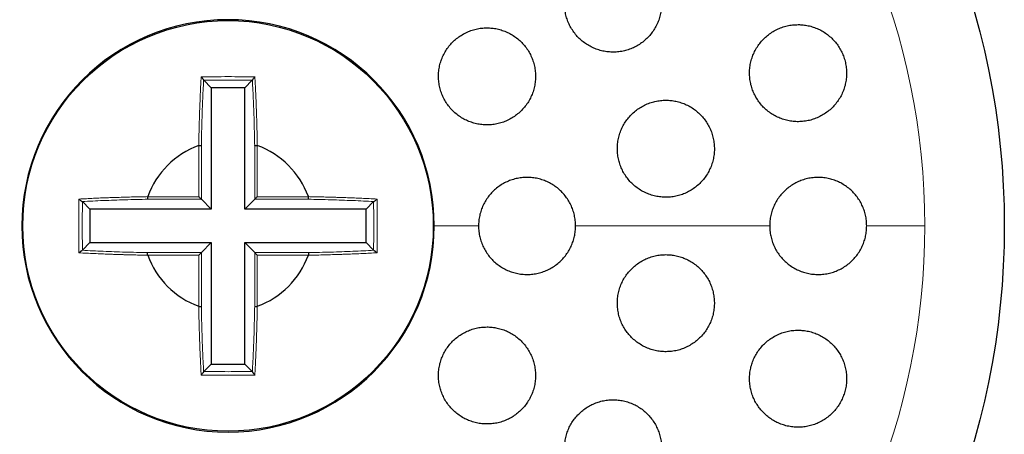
# Model space of a CAD drawing. Header units: millimetres. Extents: x 8 to 727, y 12 to 719.
# Tile 58 of 69: x 401.47 to 421.76, y 698.9 to 707.45. Entities that reach past the tile are written whole.
import ezdxf

# ---------------------------------------------------------------- set-up
doc = ezdxf.new("R2010")
doc.units = ezdxf.units.MM

msp = doc.modelspace()

# ---------------------------------------------------------------- linework, layer by layer
at = {"color": 7, "linetype": 'Continuous', "lineweight": 30}
for p, q in [((405.264, 706.2), (405.261, 706.203)), ((405.419, 706.044), (405.264, 706.2)), ((405.419, 706.044), (405.419, 703.543)), ((406.109, 706.044), (405.419, 706.044)), ((406.109, 706.044), (406.264, 706.2)), ((406.109, 703.543), (406.109, 706.044)), ((406.266, 706.203), (406.264, 706.2)), ((405.161, 704.854), (405.164, 704.855)), ((406.364, 704.855), (406.367, 704.854)), ((404.108, 703.799), (404.109, 703.802)), ((407.419, 703.802), (407.42, 703.799)), ((402.759, 703.701), (402.763, 703.699)), ((402.918, 703.543), (402.763, 703.699)), ((405.419, 703.543), (405.214, 703.749)), ((406.109, 703.543), (406.314, 703.749)), ((408.609, 703.543), (408.765, 703.699)), ((408.765, 703.699), (408.768, 703.701)), ((405.419, 703.543), (402.918, 703.543)), ((402.918, 703.543), (402.918, 702.854)), ((408.609, 703.543), (406.109, 703.543)), ((408.609, 702.854), (408.609, 703.543)), ((402.918, 702.854), (402.763, 702.698)), ((402.918, 702.854), (405.419, 702.854)), ((405.419, 702.854), (405.214, 702.648)), ((405.419, 702.854), (405.419, 700.353)), ((406.109, 702.854), (406.314, 702.648)), ((406.109, 702.854), (408.609, 702.854)), ((406.109, 700.353), (406.109, 702.854)), ((408.609, 702.854), (408.765, 702.698)), ((402.763, 702.698), (402.759, 702.696)), ((404.109, 702.595), (404.108, 702.598)), ((407.42, 702.598), (407.419, 702.595)), ((408.768, 702.696), (408.765, 702.698)), ((405.164, 701.542), (405.16, 701.544)), ((406.367, 701.544), (406.364, 701.542)), ((405.419, 700.353), (405.264, 700.198)), ((405.419, 700.353), (406.109, 700.353)), ((406.109, 700.353), (406.264, 700.198)), ((405.261, 700.194), (405.264, 700.198)), ((406.264, 700.198), (406.266, 700.194))]:
    msp.add_line(p, q, dxfattribs=at)
at = {"color": 252, "linetype": 'Continuous', "lineweight": 0}
for p, q in [((405.164, 703.799), (405.164, 704.854)), ((405.214, 704.85), (405.214, 703.749)), ((406.314, 703.749), (406.314, 704.85)), ((406.364, 704.854), (406.364, 703.799)), ((404.108, 703.799), (405.164, 703.799)), ((406.364, 703.799), (407.42, 703.799)), ((405.214, 703.749), (404.113, 703.749)), ((407.415, 703.749), (406.314, 703.749)), ((410.928, 703.199), (410.014, 703.199)), ((416.928, 703.199), (412.928, 703.199)), ((420.125, 703.199), (418.928, 703.199)), ((405.164, 702.599), (404.108, 702.599)), ((404.113, 702.648), (405.214, 702.648)), ((405.164, 701.543), (405.164, 702.599)), ((405.214, 702.648), (405.214, 701.547)), ((406.314, 702.648), (407.415, 702.648)), ((406.314, 701.547), (406.314, 702.648)), ((407.42, 702.599), (406.364, 702.599)), ((406.364, 702.599), (406.364, 701.543))]:
    msp.add_line(p, q, dxfattribs=at)
at = {"color": 7, "linetype": 'Continuous', "lineweight": 30}
for radius in [16, 4.231]:
    msp.add_circle((405.764, 703.199), radius, dxfattribs=at)
at = {"color": 252, "linetype": 'Continuous', "lineweight": 0}
for start, end in [(90, 0), (0, 90)]:
    msp.add_arc((405.764, 703.199), 14.361, start, end, dxfattribs=at)
at = {"color": 7, "linetype": 'Continuous', "lineweight": 30}
for radius, start, end in [(4.25, 90, 360), (4.25, 0, 90), (1.762, 110.0274, 159.971), (1.762, 20.0274, 69.971), (1.762, 200.0274, 249.971), (1.762, 290.0274, 339.971)]:
    msp.add_arc((405.764, 703.199), radius, start, end, dxfattribs=at)
for points, knots in [([(413.7, 708.78), (413.662, 708.779), (413.587, 708.777), (413.475, 708.757), (413.366, 708.726), (413.262, 708.682), (413.163, 708.627), (413.071, 708.561), (412.987, 708.485), (412.912, 708.399), (412.847, 708.307), (412.793, 708.207), (412.751, 708.101), (412.72, 707.992), (412.703, 707.88), (412.698, 707.767), (412.706, 707.655), (412.726, 707.544), (412.759, 707.436), (412.803, 707.333), (412.859, 707.236), (412.925, 707.145), (413.001, 707.063), (413.085, 706.989), (413.177, 706.926), (413.275, 706.873), (413.379, 706.831), (413.487, 706.801), (413.598, 706.784), (413.71, 706.778), (413.822, 706.786), (413.933, 706.806), (414.041, 706.838), (414.145, 706.882), (414.243, 706.938), (414.334, 707.005), (414.418, 707.082), (414.492, 707.167), (414.556, 707.261), (414.61, 707.361), (414.652, 707.466), (414.681, 707.576), (414.698, 707.688), (414.702, 707.801), (414.693, 707.913), (414.672, 708.024), (414.639, 708.131), (414.593, 708.234), (414.537, 708.331), (414.47, 708.421), (414.394, 708.503), (414.309, 708.576), (414.217, 708.639), (414.118, 708.691), (414.014, 708.732), (413.908, 708.76), (413.803, 708.777), (413.734, 708.779), (413.7, 708.78)], [0, 0, 0, 0, 0.0180274, 0.0361125, 0.0541403, 0.0721659, 0.0902489, 0.1082745, 0.1263309, 0.144445, 0.162501, 0.1805238, 0.1986045, 0.2166268, 0.2345524, 0.2525358, 0.2704609, 0.2882694, 0.306135, 0.3239432, 0.3416663, 0.3594461, 0.3771693, 0.3948754, 0.4126378, 0.4303444, 0.4481086, 0.4659289, 0.4836936, 0.5015656, 0.519494, 0.5373664, 0.55535, 0.5733906, 0.5913743, 0.6094246, 0.6275324, 0.6455825, 0.6636244, 0.6817241, 0.6997655, 0.7177267, 0.7357458, 0.7537064, 0.7715507, 0.7894523, 0.8072962, 0.8250394, 0.8428395, 0.8605827, 0.878285, 0.8960438, 0.9137465, 0.9314851, 0.9492799, 0.967019, 0.9835095, 1, 1, 1, 1]), ([(411.102, 707.28), (411.064, 707.279), (410.989, 707.277), (410.878, 707.257), (410.769, 707.226), (410.665, 707.182), (410.566, 707.127), (410.474, 707.062), (410.391, 706.986), (410.316, 706.902), (410.251, 706.809), (410.197, 706.71), (410.154, 706.605), (410.123, 706.497), (410.105, 706.385), (410.1, 706.273), (410.107, 706.16), (410.127, 706.049), (410.159, 705.941), (410.203, 705.838), (410.258, 705.74), (410.324, 705.649), (410.399, 705.566), (410.484, 705.492), (410.576, 705.427), (410.675, 705.374), (410.779, 705.332), (410.887, 705.302), (410.998, 705.284), (411.11, 705.278), (411.222, 705.286), (411.333, 705.305), (411.441, 705.338), (411.545, 705.382), (411.643, 705.437), (411.735, 705.504), (411.818, 705.58), (411.892, 705.665), (411.957, 705.758), (412.01, 705.857), (412.052, 705.962), (412.082, 706.071), (412.099, 706.183), (412.104, 706.295), (412.096, 706.408), (412.075, 706.519), (412.042, 706.626), (411.997, 706.73), (411.942, 706.827), (411.875, 706.918), (411.799, 707), (411.714, 707.074), (411.621, 707.137), (411.522, 707.19), (411.418, 707.231), (411.312, 707.26), (411.206, 707.277), (411.137, 707.279), (411.102, 707.28)], [0, 0, 0, 0, 0.017946, 0.035949, 0.053895, 0.07184, 0.089842, 0.107787, 0.125745, 0.143761, 0.16172, 0.179664, 0.197665, 0.215609, 0.233509, 0.251467, 0.269367, 0.287215, 0.30512, 0.322968, 0.340777, 0.358642, 0.376451, 0.394252, 0.412109, 0.42991, 0.447737, 0.46562, 0.483447, 0.501322, 0.519254, 0.53713, 0.555056, 0.573038, 0.590964, 0.60892, 0.626933, 0.644889, 0.662842, 0.680851, 0.698803, 0.71672, 0.734694, 0.75261, 0.770474, 0.788395, 0.806258, 0.824076, 0.841952, 0.85977, 0.877569, 0.895425, 0.913224, 0.931039, 0.948911, 0.966727, 0.983363, 1, 1, 1, 1]), ([(417.513, 707.347), (417.475, 707.345), (417.399, 707.343), (417.287, 707.323), (417.178, 707.291), (417.073, 707.247), (416.973, 707.191), (416.881, 707.124), (416.797, 707.047), (416.722, 706.961), (416.657, 706.868), (416.604, 706.767), (416.562, 706.662), (416.532, 706.552), (416.515, 706.44), (416.511, 706.328), (416.52, 706.216), (416.541, 706.106), (416.573, 705.999), (416.618, 705.897), (416.673, 705.8), (416.739, 705.71), (416.814, 705.628), (416.898, 705.556), (416.99, 705.492), (417.088, 705.439), (417.192, 705.398), (417.299, 705.368), (417.41, 705.35), (417.523, 705.345), (417.635, 705.352), (417.747, 705.372), (417.855, 705.405), (417.96, 705.45), (418.059, 705.506), (418.151, 705.574), (418.235, 705.651), (418.309, 705.738), (418.373, 705.832), (418.426, 705.933), (418.467, 706.039), (418.495, 706.149), (418.511, 706.26), (418.515, 706.373), (418.505, 706.485), (418.484, 706.595), (418.45, 706.702), (418.405, 706.803), (418.349, 706.899), (418.283, 706.989), (418.207, 707.07), (418.122, 707.142), (418.03, 707.205), (417.932, 707.257), (417.828, 707.298), (417.722, 707.326), (417.617, 707.344), (417.548, 707.346), (417.513, 707.347)], [0, 0, 0, 0, 0.018185, 0.036427, 0.054612, 0.072797, 0.091041, 0.109226, 0.127385, 0.145602, 0.163761, 0.181766, 0.199829, 0.217833, 0.23563, 0.253484, 0.27128, 0.288906, 0.30659, 0.324216, 0.341785, 0.35941, 0.37698, 0.394625, 0.412325, 0.429971, 0.447793, 0.46567, 0.483493, 0.501517, 0.519599, 0.537624, 0.555791, 0.574016, 0.592183, 0.610368, 0.62861, 0.646793, 0.664858, 0.682981, 0.701045, 0.718908, 0.736828, 0.75469, 0.77236, 0.790087, 0.807756, 0.825327, 0.842954, 0.860526, 0.878132, 0.895795, 0.913402, 0.931162, 0.948978, 0.966739, 0.983369, 1, 1, 1, 1]), ([(405.21, 706.272), (405.217, 706.264), (405.228, 706.25), (405.243, 706.231), (405.252, 706.219), (405.257, 706.212), (405.26, 706.207), (405.261, 706.204), (405.261, 706.203)], [0, 0, 0, 0, 0.3379737, 0.5848794, 0.6863809, 0.7832807, 0.8850795, 1, 1, 1, 1]), ([(406.318, 706.272), (406.311, 706.264), (406.299, 706.25), (406.284, 706.231), (406.276, 706.219), (406.271, 706.212), (406.268, 706.207), (406.267, 706.204), (406.266, 706.203)], [0, 0, 0, 0, 0.337271, 0.584132, 0.685614, 0.782527, 0.884521, 1, 1, 1, 1]), ([(414.788, 705.79), (414.751, 705.789), (414.675, 705.786), (414.564, 705.766), (414.455, 705.735), (414.35, 705.691), (414.251, 705.636), (414.159, 705.57), (414.075, 705.493), (414, 705.408), (413.935, 705.315), (413.881, 705.216), (413.839, 705.111), (413.809, 705.002), (413.791, 704.891), (413.786, 704.778), (413.794, 704.666), (413.814, 704.556), (413.846, 704.449), (413.89, 704.346), (413.945, 704.248), (414.011, 704.158), (414.086, 704.075), (414.17, 704.001), (414.262, 703.937), (414.36, 703.884), (414.464, 703.842), (414.573, 703.811), (414.684, 703.793), (414.796, 703.788), (414.909, 703.795), (415.02, 703.815), (415.129, 703.847), (415.233, 703.892), (415.332, 703.948), (415.423, 704.015), (415.507, 704.091), (415.581, 704.177), (415.645, 704.271), (415.698, 704.371), (415.74, 704.476), (415.769, 704.585), (415.786, 704.696), (415.79, 704.809), (415.782, 704.921), (415.761, 705.031), (415.728, 705.138), (415.683, 705.24), (415.627, 705.337), (415.561, 705.428), (415.485, 705.51), (415.401, 705.583), (415.309, 705.646), (415.21, 705.699), (415.105, 705.74), (414.999, 705.769), (414.893, 705.787), (414.823, 705.789), (414.788, 705.79)], [0, 0, 0, 0, 0.018048, 0.036154, 0.054203, 0.072252, 0.090359, 0.108409, 0.126429, 0.144508, 0.162528, 0.18045, 0.19843, 0.216352, 0.234157, 0.25202, 0.269825, 0.287546, 0.305324, 0.323046, 0.340753, 0.358516, 0.376223, 0.39399, 0.411813, 0.42958, 0.447456, 0.465388, 0.483263, 0.50125, 0.519293, 0.53728, 0.555331, 0.57344, 0.591491, 0.609531, 0.627629, 0.645669, 0.663627, 0.681643, 0.699601, 0.717442, 0.73534, 0.75318, 0.770921, 0.788719, 0.80646, 0.824162, 0.841921, 0.859624, 0.877364, 0.895161, 0.912903, 0.930742, 0.948637, 0.966477, 0.983238, 1, 1, 1, 1]), ([(405.164, 704.854), (405.171, 704.855), (405.18, 704.857), (405.192, 704.857), (405.199, 704.857), (405.205, 704.856), (405.211, 704.854), (405.212, 704.851), (405.214, 704.85)], [0, 0, 0, 0, 0.265216, 0.381301, 0.492334, 0.604217, 0.722945, 1, 1, 1, 1]), ([(406.314, 704.85), (406.315, 704.851), (406.317, 704.854), (406.323, 704.856), (406.329, 704.857), (406.336, 704.857), (406.347, 704.857), (406.357, 704.855), (406.364, 704.854)], [0, 0, 0, 0, 0.277055, 0.395783, 0.507666, 0.618699, 0.734784, 1, 1, 1, 1]), ([(412.928, 703.199), (412.926, 703.236), (412.924, 703.311), (412.904, 703.422), (412.874, 703.53), (412.83, 703.633), (412.776, 703.732), (412.711, 703.823), (412.636, 703.907), (412.553, 703.982), (412.461, 704.047), (412.362, 704.101), (412.258, 704.144), (412.15, 704.176), (412.039, 704.194), (411.927, 704.201), (411.814, 704.194), (411.703, 704.175), (411.594, 704.143), (411.49, 704.1), (411.391, 704.045), (411.299, 703.979), (411.215, 703.904), (411.141, 703.819), (411.076, 703.726), (411.022, 703.627), (410.979, 703.523), (410.949, 703.415), (410.931, 703.306), (410.929, 703.233), (410.928, 703.199)], [0, 0, 0, 0, 0.035624, 0.071362, 0.106986, 0.142608, 0.178343, 0.213965, 0.249635, 0.285418, 0.321089, 0.356861, 0.392746, 0.428519, 0.464387, 0.500369, 0.536238, 0.572154, 0.608185, 0.644101, 0.679995, 0.716005, 0.751899, 0.787712, 0.82364, 0.859452, 0.895159, 0.930981, 0.966687, 1, 1, 1, 1]), ([(418.928, 703.199), (418.926, 703.236), (418.924, 703.31), (418.905, 703.42), (418.874, 703.527), (418.832, 703.63), (418.778, 703.728), (418.714, 703.819), (418.64, 703.903), (418.558, 703.977), (418.467, 704.043), (418.37, 704.098), (418.266, 704.142), (418.158, 704.174), (418.047, 704.193), (417.934, 704.201), (417.821, 704.195), (417.708, 704.176), (417.599, 704.145), (417.493, 704.102), (417.394, 704.046), (417.301, 703.98), (417.216, 703.904), (417.141, 703.819), (417.075, 703.726), (417.021, 703.626), (416.979, 703.522), (416.949, 703.413), (416.931, 703.305), (416.929, 703.233), (416.928, 703.199)], [0, 0, 0, 0, 0.035235, 0.070582, 0.105817, 0.141043, 0.176381, 0.211609, 0.24702, 0.282541, 0.317954, 0.353762, 0.389683, 0.425493, 0.461681, 0.497983, 0.534171, 0.570553, 0.607052, 0.643433, 0.679735, 0.716153, 0.752453, 0.788431, 0.824526, 0.860503, 0.896063, 0.931738, 0.967297, 1, 1, 1, 1]), ([(404.108, 703.799), (404.107, 703.792), (404.106, 703.782), (404.105, 703.771), (404.105, 703.764), (404.106, 703.758), (404.108, 703.751), (404.111, 703.75), (404.113, 703.749)], [0, 0, 0, 0, 0.266061, 0.382306, 0.49341, 0.605286, 0.723885, 1, 1, 1, 1]), ([(405.164, 703.799), (405.171, 703.792), (405.183, 703.78), (405.197, 703.766), (405.204, 703.758), (405.209, 703.753), (405.212, 703.75), (405.213, 703.749), (405.214, 703.749)], [0, 0, 0, 0, 0.308903, 0.55627, 0.666112, 0.773009, 0.882564, 1, 1, 1, 1]), ([(406.314, 703.749), (406.315, 703.749), (406.315, 703.75), (406.319, 703.753), (406.323, 703.758), (406.331, 703.766), (406.345, 703.78), (406.357, 703.792), (406.364, 703.799)], [0, 0, 0, 0, 0.117436, 0.226991, 0.333888, 0.44373, 0.691097, 1, 1, 1, 1]), ([(407.415, 703.749), (407.417, 703.75), (407.419, 703.751), (407.421, 703.758), (407.422, 703.764), (407.422, 703.771), (407.422, 703.782), (407.421, 703.792), (407.42, 703.799)], [0, 0, 0, 0, 0.276115, 0.394714, 0.50659, 0.617694, 0.733939, 1, 1, 1, 1]), ([(402.69, 703.752), (402.698, 703.746), (402.712, 703.734), (402.731, 703.719), (402.743, 703.71), (402.75, 703.706), (402.756, 703.702), (402.758, 703.701), (402.759, 703.701)], [0, 0, 0, 0, 0.337314, 0.584191, 0.685676, 0.782584, 0.88456, 1, 1, 1, 1]), ([(408.769, 703.701), (408.77, 703.701), (408.772, 703.702), (408.778, 703.706), (408.785, 703.711), (408.797, 703.719), (408.815, 703.734), (408.829, 703.746), (408.838, 703.752)], [0, 0, 0, 0, 0.115275, 0.217159, 0.314086, 0.415683, 0.662818, 1, 1, 1, 1]), ([(410.928, 703.199), (410.928, 703.179), (410.929, 703.139), (410.936, 703.063), (410.952, 702.97), (410.984, 702.862), (411.027, 702.758), (411.082, 702.661), (411.148, 702.569), (411.223, 702.486), (411.307, 702.412), (411.399, 702.347), (411.498, 702.293), (411.602, 702.251), (411.711, 702.22), (411.822, 702.202), (411.935, 702.197), (412.047, 702.204), (412.158, 702.223), (412.267, 702.256), (412.371, 702.3), (412.469, 702.355), (412.56, 702.422), (412.644, 702.498), (412.718, 702.583), (412.782, 702.676), (412.836, 702.775), (412.877, 702.878), (412.906, 702.984), (412.924, 703.091), (412.926, 703.163), (412.928, 703.199)], [0, 0, 0, 0, 0.018826, 0.037653, 0.073252, 0.108965, 0.144565, 0.180186, 0.215921, 0.251543, 0.287246, 0.323062, 0.358765, 0.394573, 0.430494, 0.466303, 0.502194, 0.5382, 0.574091, 0.610007, 0.646038, 0.681954, 0.717825, 0.753811, 0.789682, 0.825458, 0.861348, 0.897123, 0.931382, 0.965742, 1, 1, 1, 1]), ([(416.928, 703.199), (416.928, 703.178), (416.929, 703.136), (416.936, 703.057), (416.953, 702.964), (416.986, 702.857), (417.029, 702.755), (417.084, 702.658), (417.149, 702.568), (417.224, 702.485), (417.307, 702.412), (417.399, 702.347), (417.497, 702.294), (417.601, 702.251), (417.709, 702.221), (417.821, 702.202), (417.934, 702.197), (418.047, 702.204), (418.16, 702.224), (418.269, 702.256), (418.374, 702.301), (418.473, 702.358), (418.565, 702.425), (418.648, 702.502), (418.723, 702.589), (418.786, 702.682), (418.839, 702.783), (418.88, 702.886), (418.907, 702.99), (418.924, 703.094), (418.926, 703.164), (418.928, 703.199)], [0, 0, 0, 0, 0.019843, 0.039686, 0.074826, 0.110078, 0.145219, 0.18045, 0.215792, 0.251025, 0.286573, 0.322232, 0.357782, 0.393739, 0.429809, 0.465768, 0.502054, 0.538454, 0.57474, 0.611125, 0.647627, 0.684011, 0.720217, 0.756541, 0.792744, 0.82857, 0.864512, 0.900336, 0.933527, 0.96681, 1, 1, 1, 1]), ([(402.69, 702.645), (402.698, 702.652), (402.712, 702.663), (402.731, 702.678), (402.743, 702.687), (402.75, 702.691), (402.756, 702.695), (402.758, 702.696), (402.759, 702.696)], [0, 0, 0, 0, 0.337974, 0.584879, 0.686381, 0.783281, 0.88508, 1, 1, 1, 1]), ([(404.108, 702.599), (404.107, 702.605), (404.106, 702.615), (404.105, 702.626), (404.105, 702.634), (404.106, 702.639), (404.108, 702.646), (404.111, 702.647), (404.113, 702.648)], [0, 0, 0, 0, 0.265216, 0.381301, 0.492334, 0.604217, 0.722945, 1, 1, 1, 1]), ([(405.164, 702.599), (405.171, 702.605), (405.183, 702.617), (405.197, 702.631), (405.204, 702.639), (405.209, 702.644), (405.212, 702.647), (405.213, 702.648), (405.214, 702.648)], [0, 0, 0, 0, 0.308903, 0.55627, 0.666112, 0.773009, 0.882564, 1, 1, 1, 1]), ([(406.314, 702.648), (406.315, 702.648), (406.315, 702.647), (406.319, 702.644), (406.323, 702.639), (406.331, 702.631), (406.345, 702.617), (406.357, 702.605), (406.364, 702.599)], [0, 0, 0, 0, 0.117436, 0.226991, 0.333888, 0.44373, 0.691097, 1, 1, 1, 1]), ([(407.415, 702.648), (407.417, 702.647), (407.419, 702.646), (407.421, 702.639), (407.422, 702.634), (407.422, 702.626), (407.422, 702.615), (407.421, 702.605), (407.42, 702.599)], [0, 0, 0, 0, 0.277055, 0.395783, 0.507666, 0.618699, 0.734784, 1, 1, 1, 1]), ([(408.768, 702.696), (408.77, 702.696), (408.772, 702.695), (408.778, 702.691), (408.785, 702.687), (408.797, 702.678), (408.815, 702.663), (408.829, 702.652), (408.838, 702.645)], [0, 0, 0, 0, 0.115206, 0.217138, 0.314089, 0.415614, 0.662474, 1, 1, 1, 1]), ([(414.788, 702.607), (414.751, 702.606), (414.676, 702.604), (414.564, 702.584), (414.455, 702.553), (414.351, 702.509), (414.252, 702.454), (414.16, 702.388), (414.076, 702.312), (414.001, 702.227), (413.936, 702.135), (413.883, 702.036), (413.84, 701.932), (413.81, 701.823), (413.792, 701.713), (413.786, 701.601), (413.793, 701.489), (413.813, 701.379), (413.844, 701.272), (413.887, 701.169), (413.942, 701.071), (414.007, 700.98), (414.082, 700.896), (414.166, 700.822), (414.258, 700.757), (414.356, 700.703), (414.461, 700.66), (414.569, 700.629), (414.681, 700.611), (414.794, 700.605), (414.907, 700.612), (415.019, 700.632), (415.128, 700.664), (415.232, 700.709), (415.331, 700.765), (415.422, 700.831), (415.506, 700.908), (415.58, 700.993), (415.644, 701.086), (415.697, 701.185), (415.739, 701.29), (415.768, 701.398), (415.785, 701.509), (415.79, 701.621), (415.782, 701.733), (415.762, 701.842), (415.73, 701.95), (415.686, 702.052), (415.631, 702.15), (415.565, 702.24), (415.49, 702.323), (415.405, 702.397), (415.313, 702.461), (415.214, 702.514), (415.109, 702.557), (415.002, 702.586), (414.895, 702.604), (414.824, 702.606), (414.788, 702.607)], [0, 0, 0, 0, 0.01799, 0.036037, 0.054027, 0.072021, 0.090072, 0.108065, 0.125985, 0.143962, 0.16188, 0.179683, 0.197543, 0.215345, 0.233066, 0.250843, 0.268563, 0.28627, 0.304034, 0.321742, 0.339511, 0.357336, 0.375106, 0.392984, 0.410919, 0.428797, 0.446786, 0.464832, 0.48282, 0.500872, 0.518982, 0.537033, 0.555072, 0.57317, 0.591208, 0.609164, 0.627177, 0.645132, 0.66297, 0.680865, 0.698703, 0.716442, 0.734238, 0.751978, 0.76968, 0.787439, 0.805141, 0.822884, 0.840682, 0.858426, 0.876267, 0.894166, 0.912008, 0.929966, 0.947981, 0.965939, 0.982969, 1, 1, 1, 1]), ([(405.164, 701.543), (405.171, 701.542), (405.18, 701.54), (405.192, 701.54), (405.199, 701.54), (405.205, 701.541), (405.211, 701.543), (405.212, 701.546), (405.214, 701.547)], [0, 0, 0, 0, 0.266061, 0.382306, 0.49341, 0.605286, 0.723885, 1, 1, 1, 1]), ([(406.314, 701.547), (406.315, 701.546), (406.317, 701.543), (406.323, 701.541), (406.329, 701.54), (406.336, 701.54), (406.347, 701.54), (406.357, 701.542), (406.364, 701.543)], [0, 0, 0, 0, 0.276115, 0.394714, 0.50659, 0.617694, 0.733939, 1, 1, 1, 1]), ([(411.102, 701.117), (411.064, 701.115), (410.989, 701.113), (410.878, 701.093), (410.77, 701.062), (410.666, 701.019), (410.568, 700.964), (410.476, 700.899), (410.392, 700.824), (410.317, 700.74), (410.252, 700.648), (410.198, 700.549), (410.155, 700.445), (410.124, 700.338), (410.106, 700.227), (410.1, 700.115), (410.106, 700.003), (410.125, 699.892), (410.157, 699.784), (410.2, 699.68), (410.254, 699.582), (410.32, 699.49), (410.395, 699.406), (410.479, 699.332), (410.571, 699.267), (410.67, 699.212), (410.775, 699.17), (410.883, 699.139), (410.995, 699.12), (411.108, 699.115), (411.22, 699.122), (411.332, 699.141), (411.44, 699.173), (411.544, 699.217), (411.642, 699.273), (411.733, 699.339), (411.817, 699.415), (411.891, 699.499), (411.955, 699.592), (412.009, 699.69), (412.051, 699.795), (412.081, 699.903), (412.098, 700.014), (412.104, 700.126), (412.096, 700.238), (412.077, 700.348), (412.045, 700.456), (412.001, 700.559), (411.945, 700.657), (411.88, 700.749), (411.804, 700.832), (411.719, 700.906), (411.626, 700.971), (411.527, 701.024), (411.422, 701.066), (411.315, 701.096), (411.208, 701.113), (411.137, 701.116), (411.102, 701.117)], [0, 0, 0, 0, 0.017879, 0.035815, 0.053694, 0.071576, 0.089514, 0.107395, 0.125238, 0.143139, 0.160982, 0.178789, 0.196652, 0.214459, 0.232261, 0.250119, 0.267921, 0.285751, 0.303638, 0.321469, 0.339349, 0.357286, 0.375167, 0.393096, 0.411083, 0.429013, 0.44697, 0.464984, 0.482941, 0.500891, 0.518899, 0.536849, 0.554761, 0.57273, 0.590642, 0.608501, 0.626417, 0.644276, 0.662091, 0.679963, 0.697778, 0.715578, 0.733433, 0.751233, 0.769051, 0.786926, 0.804744, 0.822608, 0.840529, 0.858392, 0.876308, 0.894281, 0.912197, 0.930149, 0.948159, 0.966111, 0.983055, 1, 1, 1, 1]), ([(417.513, 701.05), (417.476, 701.049), (417.4, 701.047), (417.289, 701.027), (417.18, 700.996), (417.075, 700.952), (416.976, 700.896), (416.884, 700.83), (416.8, 700.754), (416.725, 700.669), (416.66, 700.577), (416.607, 700.478), (416.565, 700.374), (416.534, 700.266), (416.517, 700.156), (416.511, 700.045), (416.518, 699.934), (416.537, 699.824), (416.568, 699.717), (416.611, 699.614), (416.665, 699.517), (416.729, 699.426), (416.804, 699.343), (416.887, 699.268), (416.979, 699.203), (417.077, 699.148), (417.182, 699.105), (417.291, 699.073), (417.403, 699.054), (417.517, 699.048), (417.63, 699.055), (417.743, 699.075), (417.852, 699.107), (417.957, 699.152), (418.056, 699.208), (418.148, 699.275), (418.232, 699.352), (418.306, 699.437), (418.37, 699.53), (418.422, 699.63), (418.464, 699.734), (418.493, 699.842), (418.51, 699.952), (418.515, 700.063), (418.507, 700.174), (418.487, 700.284), (418.456, 700.39), (418.412, 700.493), (418.358, 700.59), (418.292, 700.68), (418.217, 700.763), (418.133, 700.837), (418.041, 700.902), (417.942, 700.956), (417.837, 700.999), (417.73, 701.029), (417.621, 701.047), (417.549, 701.049), (417.513, 701.05)], [0, 0, 0, 0, 0.018034, 0.036124, 0.054157, 0.072198, 0.090297, 0.108336, 0.126233, 0.144187, 0.162083, 0.17978, 0.197534, 0.215231, 0.232811, 0.250447, 0.268027, 0.28562, 0.303268, 0.320862, 0.338591, 0.356375, 0.374105, 0.392035, 0.410022, 0.427953, 0.446065, 0.464234, 0.482346, 0.50054, 0.518792, 0.536986, 0.555122, 0.573317, 0.591453, 0.609417, 0.627439, 0.645402, 0.663156, 0.680968, 0.698722, 0.716325, 0.733983, 0.751586, 0.769159, 0.786787, 0.80436, 0.822036, 0.839767, 0.857444, 0.87531, 0.893232, 0.9111, 0.929164, 0.947285, 0.96535, 0.982675, 1, 1, 1, 1]), ([(405.261, 700.194), (405.261, 700.193), (405.26, 700.19), (405.257, 700.185), (405.252, 700.178), (405.243, 700.166), (405.228, 700.147), (405.217, 700.133), (405.21, 700.125)], [0, 0, 0, 0, 0.115206, 0.217138, 0.314089, 0.415614, 0.662474, 1, 1, 1, 1]), ([(406.266, 700.194), (406.267, 700.193), (406.268, 700.19), (406.271, 700.185), (406.276, 700.178), (406.284, 700.166), (406.299, 700.147), (406.311, 700.133), (406.318, 700.125)], [0, 0, 0, 0, 0.115275, 0.217159, 0.314086, 0.415683, 0.662818, 1, 1, 1, 1]), ([(413.7, 699.617), (413.662, 699.615), (413.588, 699.613), (413.477, 699.593), (413.368, 699.562), (413.264, 699.519), (413.166, 699.464), (413.074, 699.399), (412.99, 699.324), (412.915, 699.24), (412.85, 699.148), (412.796, 699.05), (412.754, 698.946), (412.723, 698.839), (412.704, 698.728), (412.698, 698.617), (412.704, 698.505), (412.723, 698.395), (412.754, 698.287), (412.796, 698.183), (412.85, 698.085), (412.915, 697.993), (412.99, 697.909), (413.074, 697.834), (413.166, 697.769), (413.265, 697.714), (413.37, 697.671), (413.479, 697.639), (413.591, 697.62), (413.704, 697.615), (413.817, 697.622), (413.929, 697.641), (414.037, 697.673), (414.142, 697.717), (414.24, 697.773), (414.332, 697.839), (414.415, 697.915), (414.489, 697.999), (414.553, 698.092), (414.607, 698.19), (414.649, 698.294), (414.679, 698.402), (414.696, 698.512), (414.702, 698.624), (414.695, 698.735), (414.675, 698.846), (414.644, 698.953), (414.6, 699.056), (414.545, 699.154), (414.48, 699.246), (414.404, 699.329), (414.32, 699.404), (414.228, 699.469), (414.128, 699.523), (414.023, 699.565), (413.916, 699.595), (413.808, 699.613), (413.736, 699.616), (413.7, 699.617)], [0, 0, 0, 0, 0.01788, 0.035817, 0.053696, 0.071581, 0.089522, 0.107406, 0.125206, 0.143064, 0.160864, 0.178583, 0.196358, 0.214078, 0.231786, 0.24955, 0.267258, 0.28503, 0.302857, 0.320628, 0.338509, 0.356447, 0.374328, 0.392319, 0.410367, 0.428358, 0.44641, 0.46452, 0.482572, 0.50061, 0.518706, 0.536744, 0.554697, 0.572707, 0.59066, 0.608495, 0.626388, 0.644223, 0.661961, 0.679755, 0.697493, 0.715195, 0.732954, 0.750656, 0.768401, 0.786201, 0.803946, 0.82179, 0.839691, 0.857536, 0.875497, 0.893514, 0.911474, 0.929516, 0.947614, 0.965655, 0.982828, 1, 1, 1, 1])]:
    msp.add_open_spline(points, degree=3, knots=knots, dxfattribs=at)
at = {"color": 252, "linetype": 'Continuous', "lineweight": 0}
for points, knots in [([(405.161, 704.854), (405.161, 704.899), (405.163, 704.992), (405.166, 705.136), (405.169, 705.261), (405.172, 705.363), (405.175, 705.44), (405.177, 705.518), (405.18, 705.591), (405.183, 705.686), (405.188, 705.805), (405.194, 705.956), (405.202, 706.113), (405.207, 706.218), (405.21, 706.272)], [0, 0, 0, 0, 0.0910545, 0.1892472, 0.29459, 0.3467336, 0.4004656, 0.4557848, 0.509566, 0.5534792, 0.655927, 0.7644969, 0.8791888, 1, 1, 1, 1]), ([(405.21, 706.272), (405.302, 706.273), (405.487, 706.274), (405.764, 706.275), (406.042, 706.274), (406.225, 706.273), (406.318, 706.272)], [0, 0, 0, 0, 0.2507514, 0.5009625, 0.7501895, 1, 1, 1, 1]), ([(406.318, 706.272), (406.32, 706.221), (406.326, 706.121), (406.333, 705.971), (406.338, 705.851), (406.342, 705.759), (406.344, 705.695), (406.347, 705.63), (406.349, 705.56), (406.353, 705.454), (406.357, 705.315), (406.361, 705.152), (406.365, 705), (406.366, 704.901), (406.367, 704.853)], [0, 0, 0, 0, 0.1149288, 0.2243394, 0.3282291, 0.3752921, 0.4211281, 0.4657373, 0.5122265, 0.5684439, 0.6882011, 0.8000454, 0.9039742, 1, 1, 1, 1]), ([(405.261, 706.202), (405.258, 706.131), (405.25, 705.989), (405.241, 705.769), (405.232, 705.546), (405.225, 705.318), (405.218, 705.086), (405.215, 704.929), (405.214, 704.85)], [0, 0, 0, 0, 0.166266, 0.332132, 0.498021, 0.664351, 0.831541, 1, 1, 1, 1]), ([(406.264, 706.2), (406.181, 706.2), (406.014, 706.201), (405.764, 706.202), (405.513, 706.201), (405.347, 706.2), (405.264, 706.2)], [0, 0, 0, 0, 0.250162, 0.499927, 0.749729, 1, 1, 1, 1]), ([(406.314, 704.85), (406.312, 704.929), (406.309, 705.086), (406.303, 705.318), (406.296, 705.546), (406.287, 705.769), (406.277, 705.989), (406.27, 706.131), (406.266, 706.202)], [0, 0, 0, 0, 0.168459, 0.335649, 0.501979, 0.667868, 0.833734, 1, 1, 1, 1]), ([(402.69, 703.752), (402.741, 703.755), (402.841, 703.76), (402.991, 703.768), (403.111, 703.773), (403.203, 703.777), (403.268, 703.779), (403.332, 703.781), (403.402, 703.784), (403.508, 703.787), (403.647, 703.792), (403.81, 703.796), (403.963, 703.799), (404.062, 703.801), (404.109, 703.802)], [0, 0, 0, 0, 0.114929, 0.224339, 0.328229, 0.375292, 0.421128, 0.465737, 0.512226, 0.568444, 0.688201, 0.800045, 0.903974, 1, 1, 1, 1]), ([(407.419, 703.802), (407.464, 703.801), (407.557, 703.799), (407.702, 703.796), (407.826, 703.793), (407.928, 703.79), (408.006, 703.788), (408.084, 703.785), (408.156, 703.783), (408.251, 703.779), (408.371, 703.775), (408.522, 703.768), (408.679, 703.761), (408.784, 703.755), (408.838, 703.752)], [0, 0, 0, 0, 0.091055, 0.189247, 0.29459, 0.346734, 0.400466, 0.455785, 0.509566, 0.553479, 0.655927, 0.764497, 0.879189, 1, 1, 1, 1]), ([(402.69, 702.645), (402.689, 702.737), (402.688, 702.922), (402.687, 703.199), (402.688, 703.476), (402.689, 703.66), (402.69, 703.752)], [0, 0, 0, 0, 0.250751, 0.500963, 0.75019, 1, 1, 1, 1]), ([(404.113, 703.749), (404.034, 703.747), (403.876, 703.744), (403.644, 703.738), (403.416, 703.73), (403.193, 703.722), (402.974, 703.712), (402.832, 703.705), (402.761, 703.701)], [0, 0, 0, 0, 0.168459, 0.335649, 0.501979, 0.667868, 0.833734, 1, 1, 1, 1]), ([(402.763, 703.699), (402.762, 703.615), (402.761, 703.449), (402.76, 703.199), (402.761, 702.948), (402.762, 702.782), (402.763, 702.698)], [0, 0, 0, 0, 0.250162, 0.499927, 0.749729, 1, 1, 1, 1]), ([(408.767, 703.701), (408.696, 703.705), (408.554, 703.712), (408.335, 703.722), (408.111, 703.73), (407.883, 703.738), (407.651, 703.744), (407.494, 703.747), (407.415, 703.749)], [0, 0, 0, 0, 0.166266, 0.332132, 0.498021, 0.664351, 0.831541, 1, 1, 1, 1]), ([(408.765, 702.698), (408.765, 702.782), (408.767, 702.948), (408.767, 703.198), (408.767, 703.449), (408.765, 703.615), (408.765, 703.699)], [0, 0, 0, 0, 0.250162, 0.499927, 0.749729, 1, 1, 1, 1]), ([(408.838, 703.752), (408.838, 703.66), (408.84, 703.475), (408.84, 703.198), (408.84, 702.921), (408.838, 702.737), (408.838, 702.645)], [0, 0, 0, 0, 0.250751, 0.500963, 0.75019, 1, 1, 1, 1]), ([(404.109, 702.595), (404.064, 702.596), (403.97, 702.598), (403.826, 702.601), (403.702, 702.604), (403.6, 702.607), (403.522, 702.609), (403.444, 702.612), (403.371, 702.614), (403.277, 702.618), (403.157, 702.622), (403.006, 702.629), (402.849, 702.636), (402.744, 702.642), (402.69, 702.645)], [0, 0, 0, 0, 0.091055, 0.189247, 0.29459, 0.346734, 0.400466, 0.455785, 0.509566, 0.553479, 0.655927, 0.764497, 0.879189, 1, 1, 1, 1]), ([(402.761, 702.696), (402.832, 702.692), (402.974, 702.685), (403.193, 702.675), (403.416, 702.667), (403.644, 702.659), (403.876, 702.653), (404.034, 702.65), (404.113, 702.648)], [0, 0, 0, 0, 0.166266, 0.332132, 0.498021, 0.664351, 0.831541, 1, 1, 1, 1]), ([(407.415, 702.648), (407.494, 702.65), (407.651, 702.653), (407.883, 702.659), (408.111, 702.667), (408.335, 702.675), (408.554, 702.685), (408.696, 702.692), (408.767, 702.696)], [0, 0, 0, 0, 0.1684593, 0.3356487, 0.5019791, 0.6678675, 0.8337343, 1, 1, 1, 1]), ([(408.838, 702.645), (408.786, 702.642), (408.686, 702.637), (408.537, 702.63), (408.416, 702.624), (408.324, 702.621), (408.26, 702.618), (408.195, 702.616), (408.125, 702.613), (408.019, 702.61), (407.881, 702.605), (407.718, 702.601), (407.565, 702.598), (407.466, 702.596), (407.419, 702.595)], [0, 0, 0, 0, 0.114929, 0.224339, 0.328229, 0.375292, 0.421128, 0.465737, 0.512226, 0.568444, 0.688201, 0.800045, 0.903974, 1, 1, 1, 1]), ([(405.21, 700.125), (405.207, 700.176), (405.202, 700.276), (405.195, 700.426), (405.19, 700.546), (405.186, 700.638), (405.183, 700.703), (405.181, 700.767), (405.178, 700.837), (405.175, 700.943), (405.171, 701.082), (405.166, 701.245), (405.163, 701.398), (405.161, 701.496), (405.161, 701.544)], [0, 0, 0, 0, 0.114929, 0.224339, 0.328229, 0.375292, 0.421128, 0.465737, 0.512226, 0.568444, 0.688201, 0.800045, 0.903974, 1, 1, 1, 1]), ([(405.214, 701.547), (405.215, 701.468), (405.218, 701.311), (405.225, 701.079), (405.232, 700.851), (405.241, 700.628), (405.25, 700.408), (405.258, 700.266), (405.261, 700.195)], [0, 0, 0, 0, 0.1684593, 0.3356487, 0.5019791, 0.6678675, 0.8337343, 1, 1, 1, 1]), ([(406.266, 700.195), (406.27, 700.266), (406.277, 700.408), (406.287, 700.628), (406.296, 700.851), (406.303, 701.079), (406.309, 701.311), (406.312, 701.468), (406.314, 701.547)], [0, 0, 0, 0, 0.166266, 0.332132, 0.498021, 0.664351, 0.831541, 1, 1, 1, 1]), ([(406.367, 701.544), (406.366, 701.499), (406.365, 701.405), (406.362, 701.261), (406.358, 701.136), (406.355, 701.034), (406.353, 700.957), (406.351, 700.879), (406.348, 700.806), (406.345, 700.711), (406.34, 700.592), (406.333, 700.441), (406.326, 700.284), (406.32, 700.179), (406.318, 700.125)], [0, 0, 0, 0, 0.091055, 0.189247, 0.29459, 0.346734, 0.400466, 0.455785, 0.509566, 0.553479, 0.655927, 0.764497, 0.879189, 1, 1, 1, 1]), ([(405.264, 700.198), (405.347, 700.197), (405.513, 700.196), (405.764, 700.195), (406.014, 700.196), (406.181, 700.197), (406.264, 700.198)], [0, 0, 0, 0, 0.250162, 0.499927, 0.749729, 1, 1, 1, 1]), ([(406.318, 700.125), (406.225, 700.124), (406.04, 700.123), (405.763, 700.122), (405.486, 700.123), (405.302, 700.124), (405.21, 700.125)], [0, 0, 0, 0, 0.250738, 0.500916, 0.750174, 1, 1, 1, 1])]:
    msp.add_open_spline(points, degree=3, knots=knots, dxfattribs=at)

doc.saveas('drawing.dxf')
